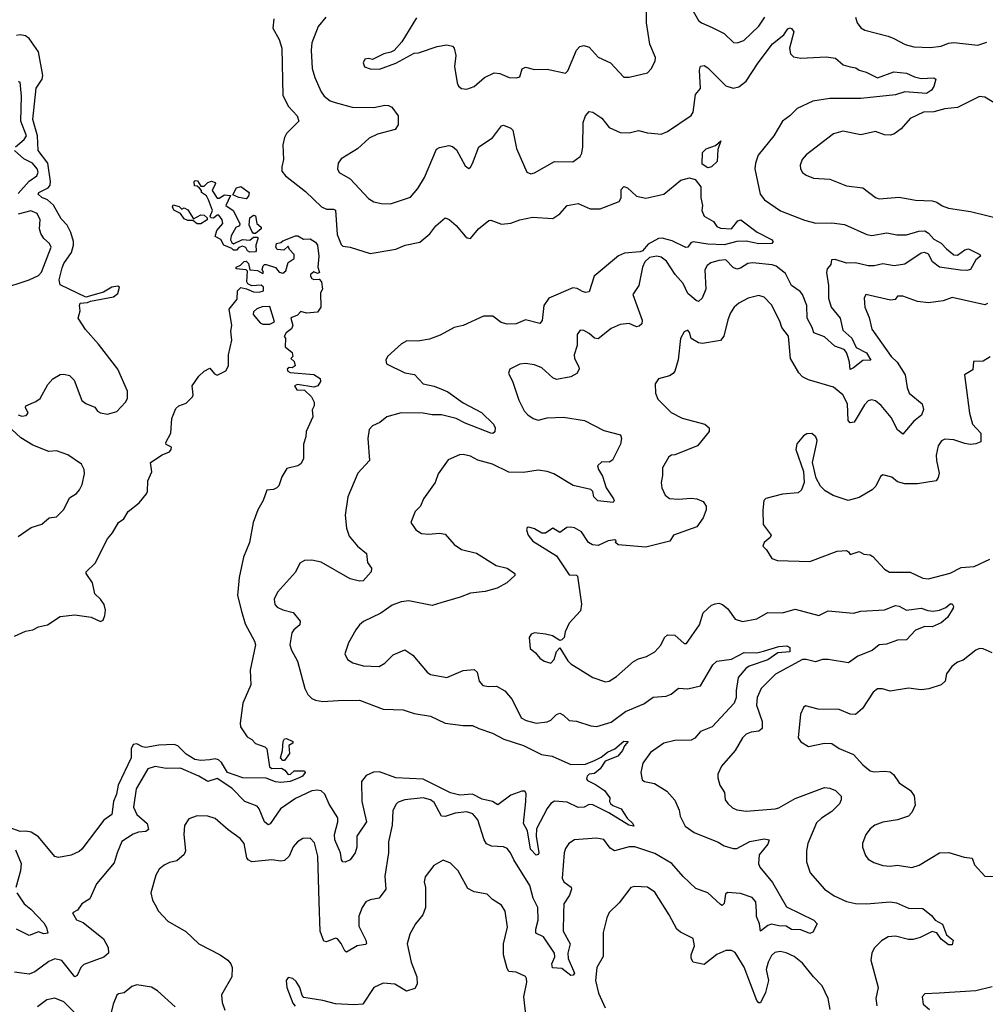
# Model space of a CAD drawing. Extents: x 2220520 to 2384350, y 721165 to 893491.
# Tile 107 of 256: x 2255023 to 2260317, y 804234 to 809632. Entities that reach past the tile are written whole.
import ezdxf

# ---------------------------------------------------------------- set-up
doc = ezdxf.new("R2010")
doc.units = 0

msp = doc.modelspace()

# ---------------------------------------------------------------- linework, layer by layer
at = {"layer": '0CON20XD'}
for points in [[(2257197.7, 809642.3), (2257118.8, 809511.2), (2257076.4, 809463.6), (2257057, 809453), (2257020, 809445), (2256956.4, 809413.6), (2256935, 809418.8), (2256914.2, 809415.8), (2256906.2, 809395), (2256913, 809373), (2256945, 809362.5), (2256995, 809360.8), (2257085, 809394.3), (2257185, 809448.8), (2257209.7, 809450.3), (2257312.5, 809485), (2257365, 809494.3), (2257395, 809487.5), (2257405.5, 809475.5), (2257413.3, 809435), (2257406.2, 809375), (2257422, 809285), (2257427.7, 809267.7), (2257445, 809254), (2257475, 809251.2), (2257515, 809265.8), (2257571.2, 809315), (2257625, 809340), (2257655, 809336.4), (2257705.7, 809314.3), (2257747, 809313), (2257765, 809318.8), (2257777.5, 809362.5), (2257795, 809370.8), (2257845, 809358), (2257915, 809361.4), (2258015, 809338.1), (2258028, 809352), (2258075, 809464.2), (2258094.6, 809485.4), (2258115, 809490.4), (2258145, 809480.5), (2258195, 809426.1), (2258261.9, 809395), (2258335, 809316.9), (2258365, 809316.9), (2258465, 809341.2), (2258485, 809362.5), (2258506, 809405), (2258508.8, 809425), (2258477, 809497), (2258459.6, 809615), (2258460, 809685)], [(2258700, 809705), (2258745, 809628), (2258760, 809615), (2258818.8, 809588.8), (2258885, 809556.9), (2258937, 809507), (2258955.8, 809505.8), (2258992.4, 809517.6), (2259074.3, 809595.7), (2259107.9, 809645)], [(2256415.9, 809635.9), (2256410, 809585), (2256445, 809523.8), (2256460.9, 809475), (2256465.6, 809215.6), (2256496.4, 809156.4), (2256544, 809105), (2256554, 809075), (2256485, 809008.6), (2256474, 808986), (2256465.5, 808945), (2256469.5, 808865), (2256459.4, 808825), (2256460.6, 808800.6), (2256480, 808775), (2256590.3, 808690.3), (2256676.7, 808606.7), (2256705, 808592.9), (2256743.7, 808593.7), (2256755, 808587.1), (2256763.6, 808455), (2256785, 808398.6), (2256795, 808389.5), (2256835, 808385.5), (2256945, 808350), (2257085, 808373.8), (2257136.7, 808395), (2257217.4, 808412.6), (2257271.9, 808458.1), (2257305, 808501.4), (2257355, 808546.2), (2257376.8, 808536.8), (2257415, 808502.9), (2257465, 808444.2), (2257475.6, 808435.6), (2257495, 808432.5), (2257538.6, 808485), (2257595, 808531.2), (2257605, 808533.3), (2257665, 808510), (2257715, 808515.6), (2257765, 808534.5), (2257835, 808549.2), (2257945, 808541.2), (2257985, 808566.7), (2258025, 808613.3), (2258085, 808623.8), (2258150, 808595), (2258205, 808594), (2258310, 808635), (2258320, 808655), (2258319.5, 808700.5), (2258335, 808717.5), (2258355, 808710), (2258405, 808664.2), (2258455, 808653.3), (2258553.9, 808676.1), (2258647.9, 808752.1), (2258695, 808764.4), (2258726.2, 808755), (2258756.5, 808715), (2258757.5, 808655), (2258766.9, 808613.1), (2258762.5, 808585), (2258776.2, 808555), (2258825.8, 808525.8), (2258845, 808497.5), (2258865, 808488.8), (2258925, 808486), (2258960.3, 808529.7), (2258976.7, 808535), (2259066.2, 808466.2), (2259145, 808427.1), (2259154, 808415), (2259146.7, 808405), (2259075, 808403.8), (2259005, 808417.2), (2258955, 808415.3), (2258885, 808397.8), (2258795, 808402), (2258715.3, 808414.7), (2258702.1, 808407.9), (2258685, 808385.5), (2258675, 808382.7), (2258600.3, 808420.3), (2258545, 808433.5), (2258525, 808431.5), (2258469.1, 808400.9), (2258437.5, 808365), (2258425, 808358.6), (2258338, 808352), (2258305, 808338), (2258171.5, 808225), (2258145, 808140), (2258125, 808135.5), (2258107.9, 808142.1), (2258078.4, 808158.4), (2258055, 808161.6), (2257924.5, 808105), (2257896.2, 808065), (2257887.5, 807982.5), (2257875, 807965.8), (2257795, 807985.5), (2257745, 807964.3), (2257695, 807962.5), (2257662.4, 807972.4), (2257616.2, 808006.2), (2257565, 808006.5), (2257455, 807955.2), (2257405, 807944.2), (2257327.7, 807902.3), (2257269, 807881), (2257205, 807869.6), (2257145, 807871), (2257115.5, 807855), (2257040, 807785), (2257029.4, 807765), (2257034.4, 807745), (2257135, 807695.4), (2257187.1, 807687.1), (2257235, 807636.2), (2257295, 807623.5), (2257345, 807602.2), (2257370.7, 807590.8), (2257455, 807531.8), (2257555, 807478.9), (2257621.2, 807415), (2257630.4, 807395), (2257627.8, 807372.2), (2257616.4, 807363.7), (2257605, 807364.7), (2257465, 807419.6), (2257415, 807445.9), (2257335, 807465.4), (2257285, 807466.2), (2257235, 807475.3), (2257114.1, 807475.9), (2257035.4, 807454.6), (2256997.4, 807422.6), (2256956.2, 807405), (2256939.2, 807385), (2256931.2, 807335), (2256940, 807215), (2256876, 807145), (2256821.5, 807015), (2256806.5, 806915), (2256814.6, 806845), (2256829.5, 806800.5), (2256874.6, 806744.6), (2256923.3, 806705), (2256930, 806655), (2256951.2, 806625), (2256950, 806605), (2256906, 806555), (2256885, 806553.3), (2256835, 806565.5), (2256675, 806657.5), (2256625, 806668.9), (2256585, 806667.1), (2256558.3, 806651.7), (2256535, 806603.8), (2256437, 806493), (2256417.5, 806455), (2256422.5, 806425), (2256435, 806411.2), (2256465.6, 806395.6), (2256521.7, 806381.7), (2256560.8, 806335), (2256559.2, 806315), (2256525, 806287.5), (2256515, 806271.2), (2256503.3, 806205), (2256512.9, 806175), (2256546.7, 806115), (2256586, 805965), (2256603, 805933), (2256625, 805910), (2256645, 805901.1), (2256685, 805894.5), (2256768.8, 805898.8), (2256885, 805901.1), (2257015, 805851.1), (2257125, 805848.5), (2257185, 805828.9), (2257275, 805812.7), (2257355, 805775.5), (2257455, 805761.5), (2257505, 805762.9), (2257540, 805745), (2257615, 805720.6), (2257677.3, 805687.3), (2257785, 805653.3), (2257883.4, 805603.4), (2257942.5, 805595), (2258045, 805548.6), (2258125, 805550.4), (2258175, 805570), (2258211.3, 805588.7), (2258245, 805615.9), (2258286.4, 805633.6), (2258335, 805676.9), (2258358.8, 805675), (2258338.6, 805651.4), (2258326.8, 805625), (2258301.5, 805595), (2258232.5, 805567.5), (2258205, 805525.5), (2258175, 805500), (2258145, 805494.6), (2258133.1, 805485), (2258130.3, 805470.3), (2258135, 805460.5), (2258179.7, 805439.7), (2258229.4, 805405), (2258258.8, 805365), (2258256.2, 805345), (2258262, 805335), (2258275, 805322.9), (2258320, 805305), (2258353.4, 805253.4), (2258384, 805225), (2258389.2, 805210.8), (2258362, 805215), (2258252.9, 805282.9), (2258165, 805326.5), (2258145, 805330), (2258116.7, 805315), (2258085, 805313.2), (2258025, 805342.7), (2257955, 805347.7), (2257935, 805334.6), (2257915, 805307.9), (2257855.8, 805195), (2257854.3, 805155), (2257869.5, 805065), (2257865.6, 805054.4), (2257855, 805051.9), (2257823.8, 805085), (2257807.5, 805185), (2257784.2, 805224.2), (2257798.3, 805345), (2257799.3, 805389.3), (2257792.5, 805402.5), (2257775, 805403.1), (2257715, 805381.2), (2257645, 805328.1), (2257615.7, 805345.7), (2257558.5, 805358.5), (2257505, 805385.5), (2257435, 805380.4), (2257385, 805392.4), (2257235, 805467.9), (2257085, 805476.2), (2256995, 805507.6), (2256963.3, 805506.7), (2256921.6, 805488.4), (2256896, 805455), (2256898.8, 805345), (2256924.1, 805235), (2256871.3, 805155), (2256871.3, 805095), (2256862.7, 805065), (2256835.5, 805025), (2256806.6, 805013.4)], [(2256701.4, 809645), (2256659.4, 809595), (2256624.5, 809505.5), (2256620, 809465), (2256626.9, 809365), (2256640.6, 809315), (2256675, 809236.2), (2256691.9, 809211.9), (2256725, 809186.7), (2256753.1, 809176.9), (2256845, 809151.5), (2256965, 809149.6), (2257025, 809163.3), (2257045, 809161.9), (2257062.2, 809152.2), (2257097.1, 809105), (2257098, 809055), (2257080.5, 809029.5), (2256985, 809004.2), (2256937.9, 808982.1), (2256875.5, 808924.5), (2256785, 808868.8), (2256768.8, 808845), (2256766, 808815), (2256775, 808793.8), (2256835, 808758.6), (2256935, 808651.2), (2256965, 808634), (2257005, 808624), (2257055, 808622.5), (2257165, 808659.2), (2257205, 808706.2), (2257243, 808767), (2257307.8, 808922.2), (2257325, 808931.5), (2257375, 808941.4), (2257395, 808935.8), (2257417.8, 808917.8), (2257465, 808830), (2257485, 808816.7), (2257495, 808823.3), (2257505, 808843.3), (2257540.6, 808935), (2257615.7, 808984.3), (2257665, 809050), (2257675, 809053.3), (2257715, 809036.2), (2257725.7, 809025.7), (2257747.3, 808925), (2257802.5, 808795), (2257825, 808787.1), (2257845, 808792.2), (2257955, 808854.5), (2258055, 808852.9), (2258095, 808882.5), (2258105, 808900), (2258110.9, 808935), (2258111.7, 809068.3), (2258125.6, 809104.4), (2258145, 809128.6), (2258165, 809125.4), (2258215, 809092.2), (2258255, 809040), (2258315, 809012.9), (2258365, 809011.2), (2258415, 809024.2), (2258465, 809010.9), (2258505, 809008.2), (2258540, 809005), (2258575, 809018.6), (2258705, 809106.2), (2258715.7, 809125), (2258727.9, 809222.1), (2258755.7, 809254.3), (2258749.6, 809355), (2258755, 809377.1), (2258775, 809380), (2258795, 809367.1), (2258895, 809268.5), (2258935, 809257.1), (2258965.9, 809264.1), (2259006, 809294), (2259070.6, 809395), (2259150.1, 809499.9), (2259211.8, 809548.2), (2259235, 809581.1), (2259245, 809586.5), (2259255, 809584.3), (2259267.1, 809565), (2259243.5, 809475), (2259249.5, 809445), (2259265, 809428.1), (2259305, 809420.5), (2259445, 809427.5), (2259495, 809421.2), (2259537.5, 809385), (2259575, 809374), (2259607.7, 809367.7), (2259625, 809354.3), (2259663.5, 809343.5), (2259725, 809312.9), (2259815, 809345.4), (2259885, 809339.3), (2259928.2, 809318.2), (2259965, 809309.4), (2260035, 809313.8), (2260046.2, 809305), (2260034.4, 809265), (2260021.5, 809245), (2259995, 809227.5), (2259875, 809236.9), (2259825, 809220.6), (2259635, 809199), (2259465, 809199.3), (2259372, 809185), (2259285, 809145.6), (2259245.8, 809105), (2259205.4, 809074.6), (2259157.8, 808995), (2259071.8, 808888.2), (2259056.4, 808845), (2259053.8, 808813.8), (2259082, 808675), (2259106, 808645), (2259194.1, 808584.1), (2259325, 808531.9), (2259386.9, 808516.9), (2259475, 808518.4), (2259545, 808509.6), (2259667.1, 808455), (2259695, 808448.4), (2259776.7, 808463.3), (2259831.8, 808451.8), (2259885, 808452.2), (2259952.9, 808472.9), (2259985, 808473.4), (2260005, 808462.1), (2260035, 808429.2), (2260075, 808407.5), (2260104.7, 808374.7), (2260145, 808343.3), (2260165, 808341.1), (2260205, 808369.6), (2260225, 808375.8), (2260286.7, 808345), (2260290, 808335), (2260264, 808316), (2260235, 808262.5), (2260215, 808256.1), (2260181.3, 808258.7), (2260065, 808275.4), (2260026.5, 808305), (2260005, 808346.4), (2259985, 808356.2), (2259965, 808352.5), (2259875, 808291.9), (2259817, 808283), (2259755, 808294.2), (2259708, 808282), (2259675, 808282), (2259605, 808298.1), (2259555, 808296.8), (2259493.5, 808316.5), (2259474.4, 808315.6), (2259469.7, 808290.3), (2259450.6, 808265), (2259446.4, 808245), (2259457.3, 808175), (2259456.7, 808105), (2259471.6, 808055), (2259521.6, 807995), (2259535, 807930.4), (2259585.1, 807885.1), (2259608.7, 807835), (2259665, 807805.8), (2259688.8, 807765), (2259645, 807763.3), (2259595, 807723.1), (2259575, 807714.5), (2259573.1, 807755), (2259565, 807778.9), (2259556.6, 807806.6), (2259543.3, 807823.3), (2259492.1, 807842.1), (2259435, 807893.9), (2259375.8, 807915.8), (2259367.5, 807945), (2259340, 807995), (2259338.9, 808065), (2259314, 808125), (2259301.8, 808141.8), (2259253.7, 808173.7), (2259220.7, 808240.8), (2259170.1, 808280.1), (2259147.8, 808287.8), (2259040.5, 808299.5), (2259015.3, 808294.7), (2258975, 808269.4), (2258955, 808264.4), (2258935, 808273.3), (2258895, 808314.4), (2258855, 808310.7), (2258812, 808298), (2258791.9, 808285), (2258778.8, 808261.2), (2258784.6, 808155), (2258765, 808104.2), (2258745, 808086.5), (2258731.5, 808091.5), (2258685, 808131.4), (2258661.1, 808185), (2258616.9, 808235), (2258568.5, 808308.5), (2258539.6, 808329.6), (2258515.3, 808335.3), (2258475, 808328.7), (2258450, 808305), (2258437.9, 808275), (2258417.8, 808175), (2258384.3, 808125), (2258435.5, 807985), (2258432.9, 807965), (2258419.1, 807950.9), (2258405, 807947.1), (2258365, 807966.7), (2258315, 807961.6), (2258265, 807938.2), (2258195, 807882.2), (2258175, 807885.6), (2258145, 807911.4), (2258115, 807927.5), (2258095, 807928.8), (2258079.4, 807905), (2258079.1, 807845), (2258062.5, 807795), (2258064.7, 807774.7), (2258088.7, 807728.7), (2258090, 807715), (2258077.5, 807692.5), (2258045, 807673.5), (2257965, 807659.2), (2257945, 807668), (2257885, 807723.8), (2257845, 807738.8), (2257795, 807746.2), (2257765, 807743.8), (2257710, 807715), (2257703.6, 807693.6), (2257726.2, 807645), (2257758.8, 807545), (2257787.9, 807487.9), (2257808, 807465), (2257838.8, 807445), (2257865, 807436.7), (2257915, 807448.5), (2258005, 807453.1), (2258120, 807435), (2258225, 807380), (2258315.9, 807355.9), (2258321.4, 807335), (2258316.4, 807305), (2258273.4, 807216.6), (2258255, 807205.7), (2258215, 807207.5), (2258191.2, 807185), (2258196, 807165), (2258218.5, 807128.5), (2258238.2, 807065), (2258278.1, 807005), (2258282, 806995), (2258276.7, 806985), (2258193.1, 806993.1), (2258170.9, 807015), (2258164.4, 807045), (2258155, 807056.9), (2258057.6, 807077.6), (2257951.1, 807141.1), (2257915, 807155.6), (2257865, 807161.5), (2257785, 807149.5), (2257705, 807151.4), (2257615, 807194.2), (2257575, 807205.7), (2257535, 807217.1), (2257495, 807239.2), (2257455, 807247.1), (2257434.3, 807245.7), (2257372.1, 807217.9), (2257317.9, 807142.1), (2257300.8, 807095), (2257235.8, 807005), (2257220, 806965), (2257190.8, 806935), (2257166.7, 806875), (2257194, 806835), (2257225, 806815.7), (2257265, 806810.5), (2257325, 806816.2), (2257355, 806810.5), (2257404.2, 806755), (2257445, 806726.9), (2257527.4, 806707.4), (2257635, 806638.9), (2257696.2, 806625), (2257737.5, 806595), (2257737.5, 806585), (2257694, 806545), (2257640, 806515), (2257575, 806497.5), (2257495, 806488.5), (2257437.5, 806465), (2257332.5, 806435), (2257285, 806420.6), (2257155.7, 806445.7), (2257115, 806440), (2257065, 806421.2), (2257002.6, 806377.4), (2256907.9, 806332.1), (2256885, 806313.8), (2256865, 806286.7), (2256826, 806215), (2256806.2, 806155), (2256820.8, 806125), (2256850, 806105), (2256905, 806090), (2256994.4, 806085.6), (2257025, 806104.2), (2257070.3, 806149.7), (2257135, 806177.1), (2257178.7, 806148.7), (2257256, 806055), (2257275, 806041.9), (2257365, 806025.7), (2257455, 806064.4), (2257515, 806070), (2257531.2, 806055), (2257542.5, 806005), (2257562.4, 805982.4), (2257595.7, 805975.7), (2257637.6, 805977.6), (2257682.5, 805952.5), (2257722.2, 805905), (2257772.9, 805805), (2257799.4, 805789.4), (2257855, 805775.4), (2257915, 805782.1), (2257935, 805791.5), (2257965, 805823.3), (2257985, 805829.4), (2258005, 805818.6), (2258035, 805788.9), (2258075.5, 805785.5), (2258155, 805760.5), (2258186.8, 805756.8), (2258265, 805780), (2258345, 805838.2), (2258445, 805880.5), (2258495, 805918.2), (2258566.9, 805923.1), (2258595.4, 805934.6), (2258635, 805967.8), (2258685, 805962.5), (2258755, 805979.4), (2258822.6, 806095), (2258845, 806115.8), (2258924.7, 806125.3), (2258995, 806161.8), (2259065, 806160.8), (2259100.5, 806169.5)], [(2259604.4, 809645), (2259614.4, 809615), (2259635, 809587.8), (2259656, 809575), (2259785, 809541.6), (2259815, 809528.2), (2259878, 809495), (2259925, 809483.3), (2260015, 809478.8), (2260075, 809486.8), (2260115, 809502.7), (2260145, 809507.3), (2260275, 809492.5), (2260325, 809509.1)], [(2255602.5, 807535), (2255613.3, 807555), (2255613.3, 807595), (2255560, 807715), (2255455, 807853.3), (2255384.2, 807934.2), (2255343.3, 807995), (2255354.3, 808035), (2255350, 808065), (2255355, 808078), (2255395, 808081.2), (2255410.8, 808089.2), (2255537.6, 808112.4), (2255560, 808130), (2255570, 808165), (2255561.7, 808171.7), (2255528.8, 808165), (2255481.9, 808138.1), (2255385, 808111.2), (2255245, 808177.5), (2255239.5, 808205), (2255255, 808270.8), (2255265.3, 808295), (2255307.3, 808355), (2255318, 808395), (2255317, 808415), (2255303, 808465), (2255283, 808505), (2255250, 808540), (2255207.4, 808615), (2255175, 808644.2), (2255145, 808657.1), (2255124, 808675), (2255127.5, 808685), (2255179.2, 808710.8), (2255189.2, 808725), (2255192.5, 808745), (2255176.7, 808845), (2255123.5, 808915), (2255120.7, 808995), (2255095.7, 809085), (2255114, 809256), (2255145.2, 809305), (2255150.2, 809325), (2255125, 809456.4), (2255075, 809528.8), (2255055, 809542.5), (2255025, 809548.8), (2255005, 809544.6)], [(2255000.4, 808935), (2255047.9, 808975), (2255060.4, 808995), (2255028.8, 809075), (2255033.2, 809213.2), (2255025, 809288.8), (2255015, 809292)], [(2260365, 809175.6), (2260315, 809207.3), (2260285, 809210), (2260165, 809149.5), (2260095, 809143.5), (2260033.8, 809126.2), (2259978.8, 809125), (2259905, 809090), (2259855, 809034), (2259815, 809004), (2259795, 808998.8), (2259765, 809001.2), (2259715, 809018), (2259635, 809000.8), (2259535, 809020), (2259485, 809005.7), (2259335, 808890), (2259312, 808865), (2259302.5, 808835), (2259304.2, 808815), (2259314.5, 808794.5), (2259335, 808779.2), (2259375, 808763.1), (2259465, 808757.3), (2259555, 808720.6), (2259645, 808709.2), (2259715, 808656.2), (2259735, 808648.8), (2259845, 808659.4), (2259935, 808641.5), (2260025, 808638.9), (2260051.7, 808631.7), (2260080.9, 808610.9), (2260115, 808598.8), (2260235, 808579.6), (2260503.6, 808513.6)], [(2258795, 808819.5), (2258765, 808840), (2258765.9, 808904.1), (2258786, 808924), (2258838.3, 808941.7), (2258867, 808967), (2258850, 808920), (2258847.5, 808855), (2258815, 808824.3), (2258795, 808819.5)], [(2255015, 808678.1), (2255075, 808745.9), (2255116.1, 808775), (2255123.4, 808795), (2255119.1, 808815), (2255093.8, 808845), (2255045, 808868.6), (2254994.7, 808915)], [(2256285, 808357.5), (2256272.5, 808365), (2256263, 808383), (2256245, 808390), (2256225, 808382.5), (2256211.7, 808368.3), (2256195, 808367.5), (2256185, 808377.5), (2256142.5, 808395), (2256125, 808427.5), (2256095, 808442.5), (2256103.9, 808476.1), (2256136.7, 808515), (2256133.3, 808535), (2256115, 808560), (2256105, 808560), (2256085, 808543.8), (2256070, 808545), (2256067.5, 808555), (2256080, 808585), (2256057.5, 808645), (2256046.4, 808666.4), (2256020, 808685), (2256020, 808695), (2256008.3, 808708.3), (2255995, 808720), (2255981.7, 808721.7), (2255980, 808745), (2255985, 808750), (2255998.3, 808748.3), (2256015, 808720), (2256035, 808720), (2256055, 808740), (2256073.6, 808746.4), (2256095, 808740), (2256097, 808733), (2256077.5, 808695), (2256105, 808652.5), (2256116.7, 808653.3), (2256145, 808672.5), (2256178.3, 808668.3), (2256153, 808613), (2256192.5, 808585), (2256230, 808515), (2256228.3, 808501.7), (2256207, 808493), (2256182.7, 808447.3), (2256178.8, 808425), (2256185, 808410), (2256195, 808402.5), (2256245, 808426.7), (2256285, 808422.5), (2256305, 808440), (2256325, 808440), (2256330, 808435), (2256317.5, 808395), (2256320, 808365), (2256315, 808360), (2256285, 808357.5)], [(2256265, 808650), (2256225, 808657.5), (2256191.7, 808671.7), (2256210.7, 808709.3), (2256235, 808717.5), (2256280, 808685), (2256277.5, 808665), (2256265, 808650)], [(2254920, 808155), (2255075, 808206), (2255125, 808229.2), (2255143, 808247), (2255195.6, 808385), (2255185.8, 808405), (2255155, 808433.1), (2255138.7, 808458.7), (2255131.8, 808485), (2255134.6, 808535), (2255118.8, 808568.8), (2255084, 808584), (2255015, 808564.7)], [(2256015, 808513.3), (2255995, 808513.3), (2255971.7, 808531.7), (2255945, 808530), (2255925, 808540), (2255905, 808570), (2255867, 808587), (2255860, 808605), (2255864, 808616), (2255897, 808607), (2255912.5, 808592.5), (2255925, 808600), (2255945, 808590), (2255975, 808540), (2256015, 808562.5), (2256035, 808560), (2256050, 808545), (2256050, 808535), (2256015, 808513.3)], [(2256315, 808460), (2256305, 808460), (2256295, 808472.5), (2256281.2, 808505), (2256284.1, 808545.9), (2256305, 808560), (2256316.2, 808556.2), (2256322.5, 808515), (2256347.5, 808495), (2256347.5, 808485), (2256315, 808460)], [(2254995, 806251.2), (2255055, 806280), (2255095, 806286.2), (2255126.1, 806303.9), (2255175, 806314.4), (2255245, 806359.4), (2255325, 806368.6), (2255415, 806357.1), (2255465, 806332.5), (2255480.3, 806339.7), (2255490, 806365), (2255492.5, 806395), (2255486.2, 806425), (2255466.7, 806455), (2255434.5, 806484.5), (2255422.5, 806545), (2255386.7, 806595), (2255386.7, 806605), (2255437.2, 806652.8), (2255503.5, 806785), (2255531.1, 806818.9), (2255564.2, 806875.8), (2255594.6, 806895.4), (2255618, 806935), (2255677.6, 806982.4), (2255717.6, 807032.4), (2255724.2, 807045), (2255725.9, 807104.1), (2255747.7, 807152.3), (2255740, 807205), (2255804.3, 807245.7), (2255845, 807262), (2255853.8, 807275), (2255855, 807287.5), (2255825, 807302.5), (2255823.6, 807313.6), (2255850.8, 807365), (2255857.1, 807445), (2255879.7, 807500.3), (2255895.6, 807514.4), (2255935, 807530), (2255970, 807565), (2255974, 807575), (2255968, 807625), (2256005, 807678), (2256033.8, 807705), (2256065, 807721.2), (2256090.3, 807690.3), (2256105, 807683.8), (2256152.5, 807707.5), (2256167.1, 807735), (2256168, 807795), (2256185.6, 807875), (2256180.6, 807925), (2256185.6, 807955), (2256172, 808045), (2256215, 808100), (2256217.5, 808145), (2256235, 808163.3), (2256267, 808157), (2256305, 808140), (2256335, 808137.5), (2256360, 808145), (2256360, 808165), (2256347, 808177), (2256295, 808172.5), (2256273.6, 808183.6), (2256268.8, 808195), (2256272.5, 808252.5), (2256265, 808260), (2256210, 808265), (2256210, 808275), (2256233.6, 808286.4), (2256253, 808307), (2256265, 808307.5), (2256277.5, 808295), (2256285, 808260), (2256326.4, 808256.4), (2256355, 808240), (2256360, 808245), (2256352.5, 808262.5), (2256358.3, 808281.7), (2256365, 808290), (2256375, 808290), (2256425, 808272.5), (2256445, 808247.5), (2256465, 808242.5), (2256482.5, 808255), (2256495, 808300), (2256527, 808323), (2256527.5, 808345), (2256501.7, 808371.7), (2256495, 808390), (2256471.7, 808368.3), (2256435, 808372.5), (2256427.5, 808385), (2256430, 808405), (2256455, 808410), (2256465, 808420), (2256535, 808447.5), (2256547, 808447), (2256578.3, 808428.3), (2256615, 808430), (2256645, 808412.5), (2256656, 808395), (2256662.5, 808335), (2256657.5, 808275), (2256666.7, 808245), (2256655, 808240), (2256635, 808250), (2256617.5, 808235), (2256617.5, 808225), (2256625, 808212.5), (2256635, 808207.5), (2256665, 808210), (2256677.5, 808195), (2256682.5, 808155), (2256672.5, 808135), (2256673.3, 808055), (2256655, 808027.5), (2256595, 808022.5), (2256565, 808032.5), (2256545, 808012.5), (2256515, 808000)], [(2260328.6, 808075), (2260315, 808068.9), (2260135, 808108.1), (2260085, 808090), (2260005, 808079.6), (2259945, 808086.9), (2259865, 808116.7), (2259835, 808116.7), (2259822.3, 808097.7), (2259796.4, 808093.6), (2259662.5, 808125), (2259652, 808105), (2259655.7, 808055), (2259679.3, 807999.3), (2259695.6, 807935), (2259800.4, 807785), (2259834.4, 807754.4), (2259877.7, 807685), (2259887.8, 807615), (2259900, 807585), (2259970.6, 807525), (2259977.8, 807495), (2259966.6, 807463.4), (2259925, 807430.8), (2259865, 807358.8), (2259835, 807384), (2259801.4, 807451.4), (2259745, 807517.5), (2259715, 807541.4), (2259692.7, 807547.3), (2259675, 807542), (2259655, 807520.8), (2259597.5, 807425), (2259575, 807421.4), (2259564.5, 807435), (2259560.8, 807525), (2259535, 807575.6), (2259485, 807617.3), (2259347.2, 807657.2), (2259315, 807674.4), (2259294.4, 807695), (2259249.1, 807775), (2259237, 807897), (2259200.8, 807945), (2259189.7, 807979.7), (2259145, 808068), (2259105, 808110), (2259075, 808120), (2259016.2, 808105), (2258965, 808076.9), (2258940, 808055), (2258920, 808025), (2258905, 807986.2), (2258883.3, 807896.7), (2258865, 807872.9), (2258766.1, 807856.1), (2258745, 807860), (2258704.4, 807884.4), (2258695, 807917.5), (2258685, 807930), (2258665, 807920), (2258645.7, 807884.3), (2258632.4, 807767.6), (2258614.3, 807705.7), (2258605, 807691.2), (2258585, 807678.8), (2258525, 807662.5), (2258506.7, 807635), (2258508.8, 807585), (2258521.2, 807551.2), (2258595, 807478), (2258655, 807447.1), (2258780, 807415), (2258802.5, 807395), (2258802.5, 807375), (2258738, 807295), (2258615, 807245.8), (2258595.9, 807244.1), (2258581.2, 807235), (2258546.2, 807175), (2258547, 807133), (2258538.8, 807095), (2258544, 807065), (2258562.5, 807025), (2258585, 807006.9), (2258635, 807002.9), (2258705, 807008.9), (2258735, 807004.2), (2258769.7, 806989.7), (2258786.2, 806965), (2258786.7, 806945), (2258769.3, 806900.7), (2258735, 806852), (2258607.5, 806805), (2258587.3, 806772.7), (2258455, 806740.5), (2258303.1, 806753.1), (2258290, 806765), (2258292.5, 806775), (2258285, 806780), (2258250, 806775), (2258195, 806750), (2258162.4, 806752.4), (2258141.1, 806765), (2258103.4, 806823.4), (2258065, 806845.8), (2258045, 806850), (2258022.3, 806847.7), (2257985, 806820), (2257945, 806843.3), (2257905, 806816.7), (2257885, 806817.5), (2257845, 806841.2), (2257815, 806850), (2257805, 806847.5), (2257801.2, 806835), (2257810, 806805), (2257837, 806773), (2257965, 806692), (2258035, 806587.5), (2258075, 806586.2), (2258080.5, 806580.5), (2258103.4, 806426.6), (2258098.3, 806391.7), (2258035, 806323.8), (2258012.9, 806275), (2258008, 806245), (2257995, 806232.5), (2257985, 806227.5), (2257943.9, 806253.9), (2257905, 806263.8), (2257845, 806270), (2257827, 806263), (2257816.7, 806245), (2257821.2, 806185), (2257851.2, 806161.2), (2257875, 806131.2), (2257897.5, 806115), (2257935.7, 806104.3), (2257952.5, 806125), (2257965, 806167.5), (2257985, 806187.5), (2258027.4, 806117.4), (2258045, 806100), (2258165, 806026.2), (2258235, 806002.5), (2258255, 806006), (2258295, 806030), (2258387.2, 806112.8), (2258415, 806128.1), (2258459.8, 806140.2), (2258504.5, 806165.5), (2258537.2, 806202.8), (2258558, 806245), (2258575, 806259.2), (2258615, 806257.5), (2258665, 806211.2), (2258678.8, 806211.2), (2258749.2, 806315), (2258770, 806380), (2258815, 806422.5), (2258835, 806430), (2258855, 806432.9), (2258876.3, 806426.3), (2258905, 806402), (2258944.6, 806344.6), (2258985, 806332.2), (2259063.8, 806346.2), (2259125, 806381.1), (2259205, 806380), (2259275, 806400.5), (2259405, 806365.7), (2259455, 806390), (2259595, 806378.6), (2259635, 806388.5), (2259765, 806395.6), (2259825, 806419.4), (2259845, 806415.6), (2259885, 806394.6), (2259965, 806406.2), (2260001.9, 806391.9)], [(2256395, 807962.5), (2256420, 807975), (2256395, 808060), (2256353, 808057), (2256323, 808047), (2256305, 808030), (2256302.5, 808015), (2256340.7, 807970.7), (2256355, 807962.5), (2256395, 807962.5)], [(2256515, 808000), (2256510, 807995), (2256520, 807955), (2256513.6, 807936.4), (2256484.1, 807915.9), (2256472.5, 807895), (2256480, 807885), (2256478.3, 807838.3), (2256517, 807807), (2256520, 807785), (2256510, 807775), (2256527, 807757), (2256532.5, 807735), (2256517, 807723), (2256500, 807725), (2256490, 807715), (2256492.5, 807705), (2256505, 807697.5), (2256635, 807687.5), (2256670, 807665), (2256671.7, 807648.3), (2256657.5, 807625), (2256635, 807617.5), (2256545, 807632.5), (2256530, 807625), (2256543, 807603), (2256585, 807600), (2256622.5, 807565), (2256636.7, 807535), (2256636.7, 807515), (2256627, 807493), (2256630, 807455), (2256592.5, 807375), (2256591.2, 807345), (2256578.8, 807305), (2256578, 807225), (2256565, 807197.5), (2256547.5, 807185), (2256488.3, 807171.7), (2256460, 807125), (2256443.6, 807076.4), (2256432.5, 807065), (2256415, 807056.7), (2256377, 807053), (2256358, 806995), (2256327.5, 806945), (2256303.1, 806875), (2256283.1, 806765), (2256249.4, 806685), (2256226.8, 806573.2), (2256217.7, 806475), (2256238.7, 806388.7), (2256259.4, 806319.4), (2256310.6, 806225), (2256315.7, 806205), (2256285.5, 806065), (2256290.8, 805985), (2256246.9, 805885), (2256231.4, 805775), (2256234.2, 805755), (2256269.7, 805699.7), (2256295.8, 805685.8), (2256315, 805663.8), (2256366, 805646), (2256377.5, 805635), (2256392.5, 805535), (2256405, 805526.7), (2256458, 805528), (2256476.7, 805516.7), (2256495, 805493.8), (2256507.5, 805495), (2256526.7, 805513.3), (2256583.6, 805513.6), (2256587.5, 805505), (2256573.1, 805485), (2256555.7, 805475), (2256505, 805455.8), (2256455, 805450), (2256425, 805454), (2256375, 805472.8), (2256245.5, 805474.5), (2256162.5, 805505), (2256129.5, 805559.5), (2256113.4, 805573.4), (2256095, 805578.9), (2256065.3, 805574.7), (2256015, 805570.3), (2255983.1, 805575), (2255935, 805604.8), (2255889.9, 805649.9), (2255868.8, 805658.8), (2255785, 805654.8), (2255715, 805642), (2255695.6, 805645.6), (2255665, 805662.5), (2255645, 805658.1), (2255633.6, 805635), (2255634.6, 805585), (2255563.2, 805435), (2255553.3, 805385), (2255536.8, 805345), (2255527.5, 805275), (2255485, 805242.7), (2255364, 805085), (2255348.6, 805071.4), (2255305, 805051.1), (2255235, 805038.6), (2255215, 805044.2), (2255125, 805152.7), (2255085, 805178), (2255056.4, 805183.6), (2255025, 805180.8), (2254945, 805210)], [(2260343.6, 807783.6), (2260305, 807760), (2260252.5, 807757.5), (2260248.3, 807711.7), (2260202.5, 807685), (2260230, 807475), (2260245.7, 807415), (2260293.1, 807365), (2260292, 807318), (2260265, 807305.6), (2260235, 807303.6), (2260205, 807307.5), (2260145, 807328.9), (2260095, 807332.9), (2260076.6, 807323.4), (2260057.5, 807295), (2260048.1, 807245), (2260048.5, 807215), (2260063.1, 807145), (2260058.7, 807121.3), (2260046.5, 807103.5), (2259945, 807087.1), (2259876.4, 807086.4), (2259835, 807098.6), (2259804.3, 807124.3), (2259755, 807136.2), (2259742.4, 807127.6), (2259716.7, 807075), (2259696.4, 807053.7), (2259625, 807012.7), (2259565, 806996.4), (2259483.4, 807023.4), (2259439.4, 807049.4), (2259412.5, 807075), (2259388.9, 807118.9), (2259369.2, 807205), (2259391.9, 807305), (2259394.2, 807325), (2259388, 807345), (2259365, 807363.3), (2259338.3, 807361.7), (2259320.5, 807349.5), (2259283.9, 807306.1), (2259278.8, 807275), (2259320.8, 807155), (2259324.2, 807095), (2259309.2, 807055), (2259291.3, 807038.7), (2259205, 807031.4), (2259114, 807006), (2259102.5, 806995), (2259096.4, 806943.6), (2259098.8, 806865), (2259142, 806805), (2259137.6, 806792.4), (2259103.8, 806765), (2259096.7, 806745), (2259116.7, 806725), (2259147, 806677), (2259176.7, 806666.7), (2259355, 806660.8), (2259505, 806718), (2259555, 806721.2), (2259567.5, 806715), (2259575, 806700), (2259625, 806716.7), (2259650.8, 806700.8), (2259685, 806697.5), (2259699.7, 806689.7), (2259765, 806620), (2259792.3, 806602.3), (2259862, 806602), (2259905, 806603.1), (2259975, 806569.5), (2260005, 806566.9), (2260125, 806597.1), (2260185, 806628.2), (2260255, 806634.6), (2260341.2, 806675)], [(2255014.6, 807464.6), (2255035, 807458.6), (2255058.8, 807461.2), (2255070, 807475), (2255053.8, 807505), (2255056.7, 807515), (2255111.2, 807538.8), (2255134.2, 807555.8), (2255177.7, 807632.3), (2255205, 807663.3), (2255244.2, 807685.8), (2255265, 807689.2), (2255295, 807681.2), (2255321.2, 807655), (2255364.1, 807544.1), (2255385, 807526.7), (2255435, 807506.7), (2255450, 807485), (2255465, 807476.2), (2255505, 807470), (2255555, 807483.3), (2255602.5, 807535)], [(2255015, 806798.8), (2255085, 806848), (2255144.5, 806865.5), (2255185, 806900), (2255225, 806906.7), (2255264.1, 806945.9), (2255295, 807010), (2255335, 807033.8), (2255351.2, 807055), (2255365.7, 807084.3), (2255378.3, 807141.7), (2255376.7, 807165), (2255361.4, 807195), (2255286.1, 807246.1), (2255225, 807268), (2255182.5, 807265), (2255095, 807300), (2255029.7, 807339.7), (2254956.4, 807406.4)], [(2260001.9, 806391.9), (2260031.7, 806388.3), (2260065, 806394.5), (2260100.3, 806409.7), (2260125, 806430), (2260135, 806430), (2260143.3, 806415), (2260140, 806405), (2260108.9, 806355), (2260075.7, 806325), (2260025, 806303.3), (2259985, 806304.5), (2259934.4, 806285), (2259885, 806231.9), (2259835, 806230), (2259775, 806208.1), (2259735, 806204.2), (2259696.3, 806173.7), (2259617.3, 806142.7), (2259567.5, 806105), (2259454.7, 806124.7), (2259425, 806124.5), (2259385, 806110.4), (2259335, 806124.1), (2259315, 806123.7), (2259165.7, 806044.3), (2259087.5, 805965), (2259066.4, 805915), (2259063.1, 805873.1), (2259093.2, 805785), (2259093.8, 805746.2), (2259075, 805731.8), (2259034, 805726), (2259005, 805714.4), (2258985, 805694.2), (2258945.5, 805625), (2258870.9, 805539.1), (2258851.1, 805495), (2258850, 805475), (2258861.9, 805435), (2258887.5, 805395), (2258890.8, 805355), (2258905, 805333.8), (2258931.3, 805311.3), (2258955, 805300), (2259005, 805293.5), (2259165, 805305.5), (2259185, 805310.9), (2259275, 805362.1), (2259435, 805423.1), (2259465, 805418.9), (2259495, 805405.6), (2259526, 805375), (2259526.2, 805355), (2259516.6, 805333.4), (2259475, 805290.6), (2259418.6, 805255), (2259390.7, 805229.3), (2259343.3, 805115), (2259335.7, 805075.7), (2259335.7, 805015), (2259355.7, 804955), (2259434.3, 804865), (2259487.7, 804827.7), (2259555, 804796.5), (2259605, 804786.2), (2259665, 804783.8), (2259795, 804795.5), (2259829.5, 804789.5), (2259895, 804760.5), (2259975, 804759.2), (2260021.2, 804721.2), (2260042, 804695), (2260082.2, 804672.2), (2260104.4, 804614.4), (2260141.2, 804585), (2260135, 804560), (2260115, 804560), (2260075, 804590), (2260050.8, 804625), (2260025, 804633.3), (2259959.6, 804600.4), (2259920.6, 804589.4), (2259895, 804588.8), (2259825, 804608.1), (2259785, 804604.3), (2259748, 804582), (2259708, 804542), (2259695.6, 804515), (2259689.4, 804475), (2259728.6, 804325), (2259717.5, 804265), (2259721.2, 804225)], [(2259100.5, 806169.5), (2259184.3, 806195.7), (2259228.8, 806198.8), (2259245, 806190), (2259245, 806166.2), (2259179, 806161), (2259125, 806122.9), (2259022.2, 806087.8), (2259003.9, 806075), (2258961.8, 806025), (2258950.3, 805955), (2258950.2, 805915), (2258940, 805885), (2258818.6, 805755), (2258755, 805728.8), (2258725, 805692.2), (2258705, 805681.1), (2258615, 805680), (2258555, 805665.4), (2258481.1, 805615), (2258440, 805555), (2258427.5, 805505), (2258435, 805463.8), (2258447.5, 805455), (2258503.3, 805445), (2258571.4, 805401.4), (2258615, 805352), (2258638, 805298), (2258643.3, 805265), (2258671.1, 805211.1), (2258720.6, 805175), (2258852.9, 805122.9), (2258885, 805102.9), (2258935, 805087.5), (2258955, 805087.5), (2259025, 805126.9), (2259105, 805141.1), (2259131.2, 805135), (2259125, 805112), (2259077.6, 805052.4), (2259073.1, 805005), (2259080, 804985), (2259150.8, 804900.8), (2259227.3, 804767.3), (2259375.8, 804695), (2259395.8, 804674.2), (2259370.6, 804629.4), (2259355, 804621.2), (2259305, 804641.4), (2259255, 804643.9), (2259225, 804662), (2259185, 804663.1), (2259145, 804673.2), (2259123.6, 804665), (2259084.3, 804634.3), (2259079.2, 804675), (2259062.5, 804715), (2259061.8, 804741.8), (2259059, 804795), (2259038.4, 804818.4), (2258975, 804840.9), (2258902.9, 804847.1), (2258893, 804837), (2258884.2, 804785.8), (2258875, 804776.2), (2258865, 804780), (2258795.7, 804845.7), (2258729.1, 804869.1), (2258660, 804935), (2258598.2, 805005), (2258505, 805060), (2258395, 805097.1), (2258365, 805096.5), (2258284.6, 805074.6), (2258259.5, 805089.5), (2258225, 805136.5), (2258185.5, 805144.5), (2258064.5, 805135.5), (2258033.8, 805115), (2258015, 805087.5), (2258008.6, 805065), (2257997.6, 804925), (2258005.3, 804905.3), (2258045.4, 804875.4), (2258048.5, 804865), (2258037.3, 804832.7), (2258005.4, 804784.6), (2258003.5, 804733.5), (2258003.1, 804635), (2258040.8, 804565), (2258028.9, 804515), (2258030.2, 804485), (2258064, 804405), (2258057.2, 804392.8), (2258045, 804392.2), (2257995, 804430.5), (2257943.1, 804433.1), (2257940.4, 804455), (2257956.2, 804493.8), (2257954.7, 804515), (2257895, 804603.3), (2257852.9, 804622.9), (2257852.4, 804645), (2257865.8, 804695), (2257862.7, 804765), (2257838.2, 804815), (2257819.2, 804885), (2257732.5, 805025), (2257714.4, 805065), (2257695, 805087.8), (2257675, 805097.8), (2257610.2, 805100.2), (2257582.7, 805112.7), (2257568.8, 805135), (2257535.3, 805245.3), (2257507.6, 805277.6), (2257475, 805288.8), (2257411.2, 805281.2), (2257355, 805263.3), (2257335.9, 805265.9), (2257295, 805339.6), (2257274.7, 805354.7), (2257235, 805365.4), (2257134.5, 805355.5), (2257097.3, 805342.7), (2257085, 805330), (2257068, 805295), (2257064.3, 805215), (2257044.4, 805125), (2257045.6, 805064.4), (2257024.5, 804935.5), (2257030.6, 804865), (2256994.5, 804815.5), (2256943.8, 804806.2), (2256921.4, 804795), (2256900.5, 804765), (2256882.2, 804717.8), (2256882.2, 804662.2), (2256920.6, 804585), (2256923.6, 804566.4), (2256918.6, 804561.4), (2256873.3, 804555), (2256815, 804520), (2256805, 804526.2), (2256785, 804568), (2256765, 804592), (2256755, 804595.8), (2256705, 804575.8), (2256690.3, 804580.3), (2256670, 804635), (2256665.5, 804795.5), (2256657.1, 805045), (2256638.7, 805118.7), (2256615, 805143.8), (2256575, 805142), (2256545, 805124), (2256523, 805097), (2256500, 805045), (2256475, 805021.5), (2256455, 805017.9), (2256405, 805026.5), (2256295, 805015.6), (2256276, 805025), (2256267.4, 805037.4), (2256252.9, 805115), (2256232.4, 805142.4), (2256165, 805189.4), (2256095, 805252.5), (2256055, 805265.8), (2255995, 805266.2), (2255949.5, 805250.5), (2255925.9, 805214.1), (2255922.5, 805165), (2255932.5, 805075), (2255924.4, 805055.6), (2255885, 805020), (2255845, 805012), (2255815, 804996), (2255786.7, 804975), (2255768.3, 804941.7), (2255742.5, 804845), (2255750, 804805), (2255765, 804778.8), (2255784.4, 804744.4), (2255835, 804688.8), (2255933.2, 804633.2), (2256004.5, 804564.5), (2256121.2, 804505), (2256163.8, 804475), (2256180, 804455), (2256187.5, 804435), (2256185.6, 804384.4), (2256128.6, 804285), (2256133.6, 804243.6), (2256148, 804202)], [(2260355, 806160.9), (2260305, 806182.2), (2260285, 806184.3), (2260265, 806175.7), (2260195, 806120.9), (2260165, 806108.8), (2260132.5, 806085), (2260103.8, 806045), (2260096.2, 806005), (2260074.4, 805985.6), (2260007.6, 805962.4), (2259965, 805957.5), (2259895, 805967.5), (2259795, 805950.8), (2259753, 805963), (2259725, 805962.9), (2259701.4, 805945), (2259644.2, 805855), (2259605, 805822), (2259575, 805824), (2259515, 805849.2), (2259401.2, 805851.2), (2259330.7, 805869.3)], [(2259330.7, 805869.3), (2259319.3, 805860.7), (2259304, 805825), (2259291.2, 805695), (2259305, 805672.5), (2259347.7, 805647.7), (2259435, 805666), (2259475, 805663.8), (2259515, 805636.2), (2259595, 805604), (2259645, 805546), (2259685, 805514.3), (2259708.3, 805508.3), (2259765, 805512.5), (2259795, 805507.5), (2259812.8, 805492.8), (2259845, 805447.5), (2259906, 805405), (2259926.6, 805376.6), (2259932.9, 805325), (2259914.3, 805285), (2259895.4, 805264.6), (2259835, 805245.6), (2259755, 805232.9), (2259711.2, 805215), (2259686, 805195), (2259662.5, 805165), (2259643.3, 805115), (2259643.8, 805095), (2259659.3, 805049.3), (2259675, 805030), (2259705, 805011.2), (2259755, 804994), (2259795, 804990.8), (2259835, 804996.9), (2259914.4, 804984.4), (2259955, 804996.7), (2260065, 805063.8), (2260116.3, 805066.3), (2260200.9, 805040.9), (2260245.6, 805035.6), (2260257.8, 804997.8), (2260315, 804936.7), (2260395, 804934.4)], [(2256475, 805570), (2256465, 805570), (2256453.3, 805585), (2256463.3, 805625), (2256466.7, 805675), (2256475, 805690), (2256485, 805691.2), (2256520, 805675), (2256520, 805665), (2256498.3, 805651.7), (2256501.7, 805608.3), (2256475, 805570)], [(2256806.6, 805013.4), (2256794.4, 805015), (2256786.5, 805025), (2256782.3, 805065), (2256750.2, 805135), (2256749.1, 805165), (2256767.3, 805235), (2256766.4, 805256.3), (2256720.1, 805330.1), (2256695.5, 805385), (2256675, 805403.3), (2256655, 805408.2), (2256625, 805403.6), (2256535, 805362.7), (2256452.7, 805305), (2256396.6, 805223.4), (2256385, 805217.1), (2256364.6, 805235), (2256336.4, 805306.3), (2256325, 805320.6), (2256256.5, 805346.5), (2256185, 805417.8), (2256105, 805470.9), (2256055, 805455.4), (2256005, 805484.7), (2255905, 805527.9), (2255825, 805526.4), (2255765, 805537.5), (2255725, 805525.6), (2255692.3, 805467.7), (2255662.1, 805415), (2255647.3, 805315), (2255665, 805273.5), (2255721.2, 805225), (2255728.4, 805191.6), (2255715, 805180.8), (2255675, 805176.7), (2255645, 805166.1), (2255583.1, 805126.9), (2255556.5, 805065), (2255541.4, 805008.6), (2255444.4, 804895), (2255407.6, 804812.4), (2255363.3, 804785), (2255340, 804750), (2255312.5, 804735), (2255335, 804696.7), (2255371.7, 804681.7), (2255482.1, 804592.1), (2255507.8, 804545), (2255510.5, 804515), (2255485, 804491.5), (2255375, 804452.7), (2255357.3, 804435), (2255338.3, 804391.7), (2255325.6, 804384.4), (2255254.7, 804474.7), (2255215, 804482.9), (2255182.4, 804467.6), (2255105, 804411.2), (2255075, 804398.8), (2254995, 804409.4)], [(2255000.6, 805080.6), (2255030, 805005), (2255028.1, 804965), (2255001.5, 804875)], [(2257801.9, 804145), (2257786.2, 804275), (2257803.8, 804355), (2257801.9, 804375), (2257795, 804385.6), (2257745, 804410), (2257705, 804414.2), (2257695, 804430), (2257674.6, 804505), (2257674.6, 804564.6), (2257696.4, 804656.4), (2257684.3, 804745), (2257665, 804778), (2257615, 804808), (2257585, 804838), (2257515, 804849.5), (2257479.1, 804869.1), (2257427.5, 804965), (2257385, 805007.5), (2257345, 805023.8), (2257293.8, 804995), (2257245, 804932.5), (2257240.8, 804905), (2257246.8, 804873.2), (2257248.5, 804765), (2257232.2, 804725), (2257192.9, 804675), (2257162.3, 804617.7), (2257147.8, 804565), (2257169.1, 804465), (2257200.4, 804385), (2257201.9, 804345), (2257188.8, 804321.2), (2257143.6, 804306.4), (2257080, 804345), (2257015, 804350), (2256964.2, 804325), (2256903.3, 804235), (2256855, 804231.1), (2256755, 804235.6), (2256684.2, 804254.2), (2256581.2, 804271.2), (2256571.2, 804281.2), (2256558, 804325), (2256538.8, 804358.8), (2256520, 804375), (2256495, 804380), (2256483.8, 804365), (2256488, 804325), (2256520.5, 804240.5), (2256533.9, 804223.9)], [(2259465.6, 804205), (2259455.3, 804265), (2259422.7, 804335), (2259374, 804384), (2259315, 804459.1), (2259268.6, 804495), (2259225, 804515.6), (2259192.7, 804522.7), (2259162.6, 804517.4), (2259145, 804501.2), (2259125.5, 804465), (2259115.4, 804425), (2259128.4, 804365), (2259112.2, 804297.8), (2259085, 804242), (2259075, 804241.2), (2259065, 804253.8), (2258995, 804436.9), (2258945, 804518.1), (2258925, 804529.2), (2258895, 804528.6), (2258845, 804507.1), (2258775, 804452), (2258731.7, 804461.7), (2258714.5, 804464.5), (2258703.3, 804485), (2258703.3, 804505), (2258721.9, 804555), (2258716, 804595), (2258645, 804629.5), (2258625, 804645.6), (2258584.4, 804725), (2258505, 804848), (2258465, 804876), (2258395, 804880), (2258373.3, 804875), (2258309.3, 804790.7), (2258255, 804736.2), (2258241.3, 804708.7), (2258222.1, 804627.9), (2258222.5, 804495), (2258186.9, 804435), (2258180, 804365), (2258196.5, 804295), (2258231.8, 804215)], [(2255007.3, 804845), (2255046.5, 804785), (2255084.4, 804755), (2255155, 804680.8), (2255169.5, 804655), (2255177.1, 804622.9), (2255155, 804619.2), (2255125, 804631.2), (2255075, 804611.4), (2255005.4, 804645.4)], [(2255875, 804219.4), (2255778.1, 804308.1), (2255745, 804326.9), (2255665, 804341.2), (2255638, 804332), (2255595, 804295.8), (2255565, 804291.2), (2255555, 804283.3), (2255534.5, 804235), (2255505.6, 804115.6)], [(2260355, 804329.4), (2260265, 804307.5), (2260064.3, 804294.3), (2259985, 804291.5), (2259971.5, 804275), (2259976.9, 804235), (2260010, 804205)], [(2255415, 804097.5), (2255265, 804246.4), (2255215, 804268.1), (2255171.9, 804258.1), (2255119.6, 804220.4)]]:
    msp.add_lwpolyline(points, dxfattribs=at)

doc.saveas('drawing.dxf')
